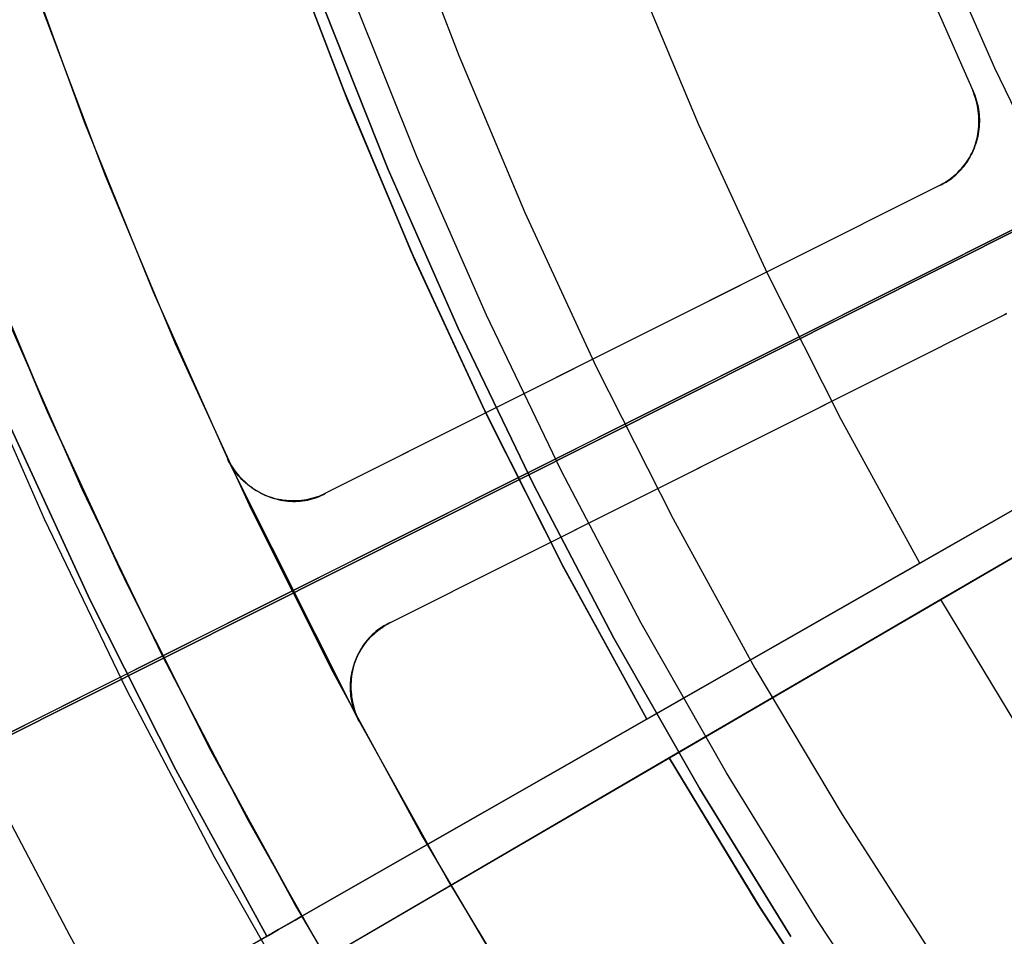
# Model space of a CAD drawing. Header units: millimetres. Extents: x 10871 to 12032, y -2698 to -1680.
# Tile 27 of 183: x 11382 to 11396, y -2085 to -2072. Entities that reach past the tile are written whole.
import ezdxf

# ---------------------------------------------------------------- set-up
doc = ezdxf.new("R2010")
doc.units = ezdxf.units.MM
for name, color, linetype in [('1', 7, 'Continuous'), ('color', 7, 'Continuous'), ('luz', 7, 'Continuous')]:
    doc.layers.add(name, color=color, linetype=linetype)

msp = doc.modelspace()

# ---------------------------------------------------------------- linework, layer by layer
at = {"layer": '1', "color": 7, "true_color": 0xffffff}
for p, q in [((11387.596, -2070.398, 44.653), (11388.434, -2072.6, 44.653)), ((11387.596, -2070.398, 44.653), (11388.434, -2072.6, 44.653)), ((11387.596, -2070.398, 44.653), (11388.434, -2072.6, 44.653)), ((11386.842, -2073.086, 42.804), (11385.985, -2070.827, 42.804)), ((11385.985, -2070.827, 42.804), (11386.842, -2073.086, 42.804)), ((11386.842, -2073.086, 51.854), (11385.985, -2070.827, 51.854)), ((11386.051, -2071.008, 60.904), (11386.899, -2073.228, 60.904)), ((11386.899, -2073.228, 60.904), (11386.051, -2071.008, 60.904)), ((11391.758, -2073.56, 76.403), (11390.882, -2071.472, 76.403)), ((11391.758, -2073.56, 76.403), (11390.882, -2071.472, 76.403)), ((11387.859, -2074.011, 138.188), (11386.975, -2071.797, 138.188)), ((11386.571, -2071.95, 46.153), (11387.46, -2074.178, 46.153)), ((11387.46, -2074.178, 53.153), (11386.571, -2071.95, 53.153)), ((11386.571, -2071.95, 46.153), (11387.46, -2074.178, 46.153)), ((11386.571, -2071.95, 49.653), (11387.46, -2074.178, 49.653)), ((11386.571, -2071.95, 53.153), (11387.46, -2074.178, 53.153)), ((11386.262, -2084.51, 34.804), (11407.974, -2072.106, 34.804)), ((11407.974, -2072.106, 34.804), (11386.262, -2084.51, 34.804)), ((11407.974, -2072.106, 42.804), (11391.038, -2081.781, 42.804)), ((11407.974, -2072.106, 42.804), (11391.038, -2081.781, 42.804)), ((11407.974, -2072.106, 76.403), (11394.815, -2079.623, 76.403)), ((11407.974, -2072.106, 76.403), (11394.815, -2079.623, 76.403)), ((11386.597, -2085.09, 34.804), (11408.197, -2072.492, 34.804)), ((11386.597, -2085.09, 34.804), (11408.197, -2072.492, 34.804)), ((11408.197, -2072.492, 42.804), (11391.348, -2082.319, 42.804)), ((11391.348, -2082.319, 42.804), (11408.197, -2072.492, 42.804)), ((11408.197, -2072.492, 76.403), (11395.106, -2080.127, 76.403)), ((11395.106, -2080.127, 76.403), (11408.197, -2072.492, 76.403)), ((11388.434, -2072.6, 44.653), (11389.349, -2074.771, 44.653)), ((11388.434, -2072.6, 44.653), (11389.349, -2074.771, 44.653)), ((11388.434, -2072.6, 44.653), (11389.349, -2074.771, 44.653)), ((11387.777, -2075.313, 42.804), (11386.842, -2073.086, 42.804)), ((11386.842, -2073.086, 42.804), (11387.777, -2075.313, 42.804)), ((11387.777, -2075.313, 51.854), (11386.842, -2073.086, 51.854)), ((11386.899, -2073.228, 60.904), (11387.824, -2075.418, 60.904)), ((11387.824, -2075.418, 60.904), (11386.899, -2073.228, 60.904)), ((11392.707, -2075.616, 76.403), (11391.758, -2073.56, 76.403)), ((11392.707, -2075.616, 76.403), (11391.758, -2073.56, 76.403)), ((11388.818, -2076.194, 138.188), (11387.859, -2074.011, 138.188)), ((11387.46, -2074.178, 46.153), (11388.426, -2076.374, 46.153)), ((11388.426, -2076.374, 53.153), (11387.46, -2074.178, 53.153)), ((11387.46, -2074.178, 46.153), (11388.426, -2076.374, 46.153)), ((11387.46, -2074.178, 49.653), (11388.426, -2076.374, 49.653)), ((11387.46, -2074.178, 53.153), (11388.426, -2076.374, 53.153)), ((11389.349, -2074.771, 44.653), (11390.337, -2076.91, 44.653)), ((11389.349, -2074.771, 44.653), (11390.337, -2076.91, 44.653)), ((11389.349, -2074.771, 44.653), (11390.337, -2076.91, 44.653)), ((11382.744, -2077.529, 46.606), (11381.735, -2075.126, 46.606)), ((11382.744, -2077.529, 46.606), (11381.735, -2075.126, 46.606)), ((11381.735, -2075.126, 34.804), (11382.744, -2077.529, 34.804)), ((11382.744, -2077.529, 40.705), (11381.735, -2075.126, 40.705)), ((11382.744, -2077.529, 34.804), (11381.735, -2075.126, 34.804)), ((11388.789, -2077.506, 42.804), (11387.777, -2075.313, 42.804)), ((11387.777, -2075.313, 42.804), (11388.789, -2077.506, 42.804)), ((11388.789, -2077.506, 51.854), (11387.777, -2075.313, 51.854)), ((11387.824, -2075.418, 60.904), (11388.822, -2077.576, 60.904)), ((11388.822, -2077.576, 60.904), (11387.824, -2075.418, 60.904)), ((11393.726, -2077.638, 76.403), (11392.707, -2075.616, 76.403)), ((11393.726, -2077.638, 76.403), (11392.707, -2075.616, 76.403)), ((11389.853, -2078.342, 138.188), (11388.818, -2076.194, 138.188)), ((11388.426, -2076.374, 46.153), (11389.467, -2078.536, 46.153)), ((11389.467, -2078.536, 53.153), (11388.426, -2076.374, 53.153)), ((11388.426, -2076.374, 46.153), (11389.467, -2078.536, 46.153)), ((11388.426, -2076.374, 49.653), (11389.467, -2078.536, 49.653)), ((11388.426, -2076.374, 53.153), (11389.467, -2078.536, 53.153)), ((11381.645, -2076.616, 71.704), (11382.699, -2079.012, 71.704)), ((11381.645, -2076.616, 71.704), (11382.699, -2079.012, 71.704)), ((11390.337, -2076.91, 44.653), (11391.4, -2079.013, 44.653)), ((11390.337, -2076.91, 44.653), (11391.4, -2079.013, 44.653)), ((11390.337, -2076.91, 44.653), (11391.4, -2079.013, 44.653)), ((11391.038, -2081.781, 60.904), (11399.721, -2076.821, 70.904)), ((11391.038, -2081.781, 60.904), (11399.721, -2076.821, 70.904)), ((11391.348, -2082.319, 60.904), (11399.986, -2077.281, 70.904)), ((11399.986, -2077.281, 70.904), (11391.348, -2082.319, 60.904)), ((11383.835, -2079.897, 46.606), (11382.744, -2077.529, 46.606)), ((11383.835, -2079.897, 46.606), (11382.744, -2077.529, 46.606)), ((11382.744, -2077.529, 34.804), (11383.835, -2079.897, 34.804)), ((11383.835, -2079.897, 40.705), (11382.744, -2077.529, 40.705)), ((11383.835, -2079.897, 34.804), (11382.744, -2077.529, 34.804)), ((11389.876, -2079.663, 42.804), (11388.789, -2077.506, 42.804)), ((11388.789, -2077.506, 42.804), (11389.876, -2079.663, 42.804)), ((11389.876, -2079.663, 51.854), (11388.789, -2077.506, 51.854)), ((11388.822, -2077.576, 60.904), (11389.894, -2079.697, 60.904)), ((11389.894, -2079.697, 60.904), (11388.822, -2077.576, 60.904)), ((11394.815, -2079.623, 76.403), (11393.726, -2077.638, 76.403)), ((11394.815, -2079.623, 76.403), (11393.726, -2077.638, 76.403)), ((11383.335, -2080.138, 65.998), (11382.235, -2077.753, 65.998)), ((11382.235, -2077.753, 65.998), (11383.335, -2080.138, 65.998)), ((11390.961, -2080.453, 138.188), (11389.853, -2078.342, 138.188)), ((11389.467, -2078.536, 46.153), (11390.582, -2080.66, 46.153)), ((11390.582, -2080.66, 53.153), (11389.467, -2078.536, 53.153)), ((11389.467, -2078.536, 46.153), (11390.582, -2080.66, 46.153)), ((11389.467, -2078.536, 49.653), (11390.582, -2080.66, 49.653)), ((11389.467, -2078.536, 53.153), (11390.582, -2080.66, 53.153)), ((11382.699, -2079.012, 71.704), (11383.834, -2081.369, 71.704)), ((11382.699, -2079.012, 71.704), (11383.834, -2081.369, 71.704)), ((11391.4, -2079.013, 44.653), (11392.534, -2081.078, 44.653)), ((11391.4, -2079.013, 44.653), (11392.534, -2081.078, 44.653)), ((11391.4, -2079.013, 44.653), (11392.534, -2081.078, 44.653)), ((11394.815, -2079.623, 76.403), (11385.78, -2084.785, 65.998)), ((11385.78, -2084.785, 65.998), (11394.815, -2079.623, 76.403)), ((11391.038, -2081.781, 42.804), (11389.876, -2079.663, 42.804)), ((11389.876, -2079.663, 42.804), (11391.038, -2081.781, 42.804)), ((11391.038, -2081.781, 51.854), (11389.876, -2079.663, 51.854)), ((11389.894, -2079.697, 60.904), (11391.038, -2081.781, 60.904)), ((11391.038, -2081.781, 60.904), (11389.894, -2079.697, 60.904)), ((11385.009, -2082.224, 46.606), (11383.835, -2079.897, 46.606)), ((11385.009, -2082.224, 46.606), (11383.835, -2079.897, 46.606)), ((11383.835, -2079.897, 34.804), (11385.009, -2082.224, 34.804)), ((11385.009, -2082.224, 40.705), (11383.835, -2079.897, 40.705)), ((11385.009, -2082.224, 34.804), (11383.835, -2079.897, 34.804)), ((11384.517, -2082.483, 65.998), (11383.335, -2080.138, 65.998)), ((11383.335, -2080.138, 65.998), (11384.517, -2082.483, 65.998)), ((11395.106, -2080.127, 76.403), (11386.117, -2085.369, 65.998)), ((11395.106, -2080.127, 76.403), (11386.117, -2085.369, 65.998)), ((11396.28, -2082.063, 76.403), (11395.106, -2080.127, 76.403)), ((11396.28, -2082.063, 76.403), (11395.106, -2080.127, 76.403)), ((11392.141, -2082.525, 138.188), (11390.961, -2080.453, 138.188)), ((11390.582, -2080.66, 46.153), (11391.77, -2082.745, 46.153)), ((11391.77, -2082.745, 53.153), (11390.582, -2080.66, 53.153)), ((11390.582, -2080.66, 46.153), (11391.77, -2082.745, 46.153)), ((11390.582, -2080.66, 49.653), (11391.77, -2082.745, 49.653)), ((11390.582, -2080.66, 53.153), (11391.77, -2082.745, 53.153)), ((11392.534, -2081.078, 44.653), (11393.74, -2083.102, 44.653)), ((11392.534, -2081.078, 44.653), (11393.74, -2083.102, 44.653)), ((11392.534, -2081.078, 44.653), (11393.74, -2083.102, 44.653)), ((11391.918, -2081.279, 73.067), (11391.918, -2081.279, 61.917)), ((11391.918, -2081.279, 42.804), (11391.918, -2081.279, 34.804)), ((11383.834, -2081.369, 71.704), (11385.05, -2083.687, 71.704)), ((11383.834, -2081.369, 71.704), (11385.05, -2083.687, 71.704)), ((11391.038, -2081.781, 55.603), (11382.255, -2086.799, 55.603)), ((11391.038, -2081.781, 42.804), (11391.038, -2081.781, 60.904)), ((11391.038, -2081.781, 42.804), (11391.038, -2081.781, 60.904)), ((11392.223, -2081.808, 73.067), (11392.223, -2081.808, 61.917)), ((11392.223, -2081.808, 42.804), (11392.223, -2081.808, 34.804)), ((11386.262, -2084.51, 46.606), (11385.009, -2082.224, 46.606)), ((11386.262, -2084.51, 46.606), (11385.009, -2082.224, 46.606)), ((11385.009, -2082.224, 34.804), (11386.262, -2084.51, 34.804)), ((11386.262, -2084.51, 40.705), (11385.009, -2082.224, 40.705)), ((11386.262, -2084.51, 34.804), (11385.009, -2082.224, 34.804)), ((11391.348, -2082.319, 55.603), (11382.61, -2087.415, 55.603)), ((11391.348, -2082.319, 42.804), (11391.348, -2082.319, 60.904)), ((11391.348, -2082.319, 60.904), (11392.58, -2084.351, 60.904)), ((11392.601, -2084.384, 42.804), (11391.348, -2082.319, 42.804)), ((11391.348, -2082.319, 42.804), (11392.601, -2084.384, 42.804)), ((11391.348, -2082.319, 60.904), (11391.348, -2082.319, 42.804)), ((11392.58, -2084.351, 60.904), (11391.348, -2082.319, 60.904)), ((11392.601, -2084.384, 51.854), (11391.348, -2082.319, 51.854)), ((11381.797, -2082.394, 69.704), (11383.05, -2084.781, 69.704)), ((11381.797, -2082.394, 69.704), (11383.05, -2084.781, 69.704)), ((11385.78, -2084.785, 65.998), (11384.517, -2082.483, 65.998)), ((11384.517, -2082.483, 65.998), (11385.78, -2084.785, 65.998)), ((11393.392, -2084.555, 138.188), (11392.141, -2082.525, 138.188)), ((11391.77, -2082.745, 46.153), (11393.029, -2084.787, 46.153)), ((11393.029, -2084.787, 53.153), (11391.77, -2082.745, 53.153)), ((11391.77, -2082.745, 46.153), (11393.029, -2084.787, 46.153)), ((11391.77, -2082.745, 49.653), (11393.029, -2084.787, 49.653)), ((11391.77, -2082.745, 53.153), (11393.029, -2084.787, 53.153)), ((11393.74, -2083.102, 44.653), (11395.015, -2085.084, 44.653)), ((11393.74, -2083.102, 44.653), (11395.015, -2085.084, 44.653)), ((11393.74, -2083.102, 44.653), (11395.015, -2085.084, 44.653)), ((11385.05, -2083.687, 71.704), (11386.346, -2085.96, 71.704)), ((11385.05, -2083.687, 71.704), (11386.346, -2085.96, 71.704)), ((11392.58, -2084.351, 60.904), (11393.881, -2086.34, 60.904)), ((11393.881, -2086.34, 60.904), (11392.58, -2084.351, 60.904)), ((11393.925, -2086.404, 42.804), (11392.601, -2084.384, 42.804)), ((11392.601, -2084.384, 42.804), (11393.925, -2086.404, 42.804)), ((11393.925, -2086.404, 51.854), (11392.601, -2084.384, 51.854)), ((11386.065, -2084.622, 47.728), (11386.172, -2084.561, 47.169)), ((11386.172, -2084.561, 47.169), (11386.065, -2084.622, 47.728)), ((11386.172, -2084.561, 47.169), (11386.262, -2084.51, 46.606)), ((11386.262, -2084.51, 46.606), (11386.172, -2084.561, 47.169)), ((11386.262, -2084.51, 46.606), (11386.262, -2084.51, 34.804)), ((11386.262, -2084.51, 34.804), (11386.262, -2084.51, 46.606)), ((11394.713, -2086.54, 138.188), (11393.392, -2084.555, 138.188)), ((11385.801, -2084.773, 48.833), (11385.941, -2084.693, 48.283)), ((11385.941, -2084.693, 48.283), (11385.801, -2084.773, 48.833)), ((11385.941, -2084.693, 48.283), (11386.065, -2084.622, 47.728)), ((11386.065, -2084.622, 47.728), (11385.941, -2084.693, 48.283)), ((11375.861, -2090.452, 65.998), (11385.78, -2084.785, 65.998)), ((11385.78, -2084.785, 65.998), (11375.861, -2090.452, 65.998)), ((11383.05, -2084.781, 69.704), (11384.384, -2087.123, 69.704)), ((11383.05, -2084.781, 69.704), (11384.384, -2087.123, 69.704)), ((11385.645, -2084.863, 49.376), (11385.801, -2084.773, 48.833)), ((11385.801, -2084.773, 48.833), (11385.645, -2084.863, 49.376))]:
    msp.add_line(p, q, dxfattribs=at)
at = {"layer": 'color', "color": 254, "true_color": 0xcad1ee}
for p, q in [((11386.121, -2080.012, 21.604), (11420.101, -2062.982, 21.604)), ((11395.855, -2072.775, 17.504), (11395.009, -2070.843, 17.504)), ((11382.382, -2071.134, 14.602), (11383.252, -2073.518, 14.602)), ((11394.696, -2071.153, 21.604), (11395.548, -2073.086, 21.604)), ((11394.696, -2071.153, 19.504), (11395.548, -2073.086, 19.504)), ((11394.696, -2071.153, 20.554), (11395.548, -2073.086, 20.554)), ((11383.544, -2074.265, 34.804), (11382.654, -2071.907, 34.804)), ((11383.544, -2074.265, 24.703), (11382.654, -2071.907, 24.703)), ((11396.767, -2074.677, 17.504), (11395.855, -2072.775, 17.504)), ((11395.548, -2073.086, 21.604), (11395.562, -2073.117, 21.604)), ((11395.548, -2073.086, 19.504), (11395.548, -2073.086, 21.604)), ((11395.562, -2073.12, 19.503), (11395.548, -2073.086, 19.504)), ((11395.562, -2073.117, 20.346), (11395.548, -2073.086, 20.346)), ((11395.562, -2073.117, 21.604), (11395.575, -2073.149, 21.604)), ((11395.575, -2073.149, 20.346), (11395.562, -2073.117, 20.346)), ((11395.574, -2073.154, 19.501), (11395.562, -2073.12, 19.503)), ((11395.585, -2073.189, 19.499), (11395.574, -2073.154, 19.501)), ((11395.575, -2073.149, 21.604), (11395.587, -2073.181, 21.604)), ((11395.587, -2073.181, 20.346), (11395.575, -2073.149, 20.346)), ((11395.595, -2073.224, 19.497), (11395.585, -2073.189, 19.499)), ((11395.587, -2073.181, 21.604), (11395.597, -2073.214, 21.604)), ((11395.597, -2073.214, 20.346), (11395.587, -2073.181, 20.346)), ((11395.604, -2073.259, 19.494), (11395.595, -2073.224, 19.497)), ((11395.597, -2073.214, 21.604), (11395.606, -2073.247, 21.604)), ((11395.606, -2073.247, 20.346), (11395.597, -2073.214, 20.346)), ((11395.606, -2073.247, 21.604), (11395.615, -2073.28, 21.604)), ((11395.615, -2073.28, 20.346), (11395.606, -2073.247, 20.346)), ((11395.612, -2073.295, 19.49), (11395.604, -2073.259, 19.494)), ((11395.619, -2073.33, 19.487), (11395.612, -2073.295, 19.49)), ((11395.615, -2073.28, 21.604), (11395.622, -2073.313, 21.604)), ((11395.622, -2073.313, 20.346), (11395.615, -2073.28, 20.346)), ((11395.624, -2073.366, 19.482), (11395.619, -2073.33, 19.487)), ((11395.622, -2073.313, 21.604), (11395.628, -2073.347, 21.604)), ((11395.628, -2073.347, 20.346), (11395.622, -2073.313, 20.346)), ((11395.628, -2073.402, 19.477), (11395.624, -2073.366, 19.482)), ((11395.628, -2073.347, 21.604), (11395.633, -2073.381, 21.604)), ((11395.633, -2073.381, 20.346), (11395.628, -2073.347, 20.346)), ((11395.633, -2073.381, 21.604), (11395.636, -2073.415, 21.604)), ((11395.636, -2073.415, 20.346), (11395.633, -2073.381, 20.346)), ((11383.252, -2073.518, 14.602), (11384.204, -2075.869, 14.602)), ((11395.632, -2073.438, 19.472), (11395.628, -2073.402, 19.477)), ((11395.633, -2073.474, 19.466), (11395.632, -2073.438, 19.472)), ((11395.634, -2073.51, 19.46), (11395.633, -2073.474, 19.466)), ((11395.634, -2073.546, 19.453), (11395.634, -2073.51, 19.46)), ((11395.636, -2073.415, 21.604), (11395.639, -2073.449, 21.604)), ((11395.639, -2073.449, 20.346), (11395.636, -2073.415, 20.346)), ((11395.639, -2073.449, 21.604), (11395.64, -2073.483, 21.604)), ((11395.64, -2073.483, 20.346), (11395.639, -2073.449, 20.346)), ((11395.64, -2073.517, 21.604), (11395.639, -2073.551, 21.604)), ((11395.639, -2073.551, 20.346), (11395.64, -2073.517, 20.346)), ((11395.64, -2073.483, 21.604), (11395.64, -2073.517, 21.604)), ((11395.64, -2073.517, 20.346), (11395.64, -2073.483, 20.346)), ((11395.62, -2073.688, 19.422), (11395.625, -2073.653, 19.431)), ((11395.629, -2073.654, 21.604), (11395.624, -2073.687, 21.604)), ((11395.624, -2073.687, 20.346), (11395.629, -2073.654, 20.346)), ((11395.625, -2073.653, 19.431), (11395.629, -2073.617, 19.439)), ((11395.629, -2073.617, 19.439), (11395.632, -2073.582, 19.446)), ((11395.634, -2073.62, 21.604), (11395.629, -2073.654, 21.604)), ((11395.629, -2073.654, 20.346), (11395.634, -2073.62, 20.346)), ((11395.632, -2073.582, 19.446), (11395.634, -2073.546, 19.453)), ((11395.637, -2073.586, 21.604), (11395.634, -2073.62, 21.604)), ((11395.634, -2073.62, 20.346), (11395.637, -2073.586, 20.346)), ((11395.639, -2073.551, 21.604), (11395.637, -2073.586, 21.604)), ((11395.637, -2073.586, 20.346), (11395.639, -2073.551, 20.346)), ((11395.587, -2073.825, 19.385), (11395.597, -2073.791, 19.395)), ((11395.6, -2073.787, 21.604), (11395.59, -2073.82, 21.604)), ((11395.59, -2073.82, 20.346), (11395.6, -2073.787, 20.346)), ((11395.597, -2073.791, 19.395), (11395.606, -2073.757, 19.404)), ((11395.609, -2073.754, 21.604), (11395.6, -2073.787, 21.604)), ((11395.6, -2073.787, 20.346), (11395.609, -2073.754, 20.346)), ((11395.606, -2073.757, 19.404), (11395.613, -2073.723, 19.414)), ((11395.617, -2073.721, 21.604), (11395.609, -2073.754, 21.604)), ((11395.609, -2073.754, 20.346), (11395.617, -2073.721, 20.346)), ((11395.613, -2073.723, 19.414), (11395.62, -2073.688, 19.422)), ((11395.624, -2073.687, 21.604), (11395.617, -2073.721, 21.604)), ((11395.617, -2073.721, 20.346), (11395.624, -2073.687, 20.346)), ((11395.537, -2073.955, 19.342), (11395.551, -2073.923, 19.353)), ((11395.553, -2073.915, 21.604), (11395.538, -2073.946, 21.604)), ((11395.538, -2073.946, 20.346), (11395.553, -2073.915, 20.346)), ((11395.551, -2073.923, 19.353), (11395.564, -2073.891, 19.364)), ((11395.566, -2073.884, 21.604), (11395.553, -2073.915, 21.604)), ((11395.553, -2073.915, 20.346), (11395.566, -2073.884, 20.346)), ((11395.564, -2073.891, 19.364), (11395.576, -2073.858, 19.375)), ((11395.579, -2073.852, 21.604), (11395.566, -2073.884, 21.604)), ((11395.566, -2073.884, 20.346), (11395.579, -2073.852, 20.346)), ((11395.576, -2073.858, 19.375), (11395.587, -2073.825, 19.385)), ((11395.59, -2073.82, 21.604), (11395.579, -2073.852, 21.604)), ((11395.579, -2073.852, 20.346), (11395.59, -2073.82, 20.346)), ((11395.47, -2074.064, 21.604), (11395.45, -2074.092, 21.604)), ((11395.45, -2074.092, 20.346), (11395.47, -2074.064, 20.346)), ((11395.469, -2074.075, 19.294), (11395.487, -2074.046, 19.306)), ((11395.488, -2074.036, 21.604), (11395.47, -2074.064, 21.604)), ((11395.47, -2074.064, 20.346), (11395.488, -2074.036, 20.346)), ((11395.487, -2074.046, 19.306), (11395.505, -2074.016, 19.318)), ((11395.506, -2074.006, 21.604), (11395.488, -2074.036, 21.604)), ((11395.488, -2074.036, 20.346), (11395.506, -2074.006, 20.346)), ((11395.505, -2074.016, 19.318), (11395.521, -2073.986, 19.33)), ((11395.523, -2073.977, 21.604), (11395.506, -2074.006, 21.604)), ((11395.506, -2074.006, 20.346), (11395.523, -2073.977, 20.346)), ((11395.521, -2073.986, 19.33), (11395.537, -2073.955, 19.342)), ((11395.538, -2073.946, 21.604), (11395.523, -2073.977, 21.604)), ((11395.523, -2073.977, 20.346), (11395.538, -2073.946, 20.346)), ((11395.362, -2074.197, 21.604), (11395.338, -2074.222, 21.604)), ((11395.338, -2074.222, 20.346), (11395.362, -2074.197, 20.346)), ((11395.386, -2074.172, 21.604), (11395.362, -2074.197, 21.604)), ((11395.362, -2074.197, 20.346), (11395.386, -2074.172, 20.346)), ((11395.362, -2074.207, 19.228), (11395.385, -2074.182, 19.242)), ((11395.385, -2074.182, 19.242), (11395.408, -2074.157, 19.255)), ((11395.408, -2074.146, 21.604), (11395.386, -2074.172, 21.604)), ((11395.386, -2074.172, 20.346), (11395.408, -2074.146, 20.346)), ((11395.429, -2074.12, 21.604), (11395.408, -2074.146, 21.604)), ((11395.408, -2074.146, 20.346), (11395.429, -2074.12, 20.346)), ((11395.408, -2074.157, 19.255), (11395.429, -2074.13, 19.268)), ((11395.45, -2074.092, 21.604), (11395.429, -2074.12, 21.604)), ((11395.429, -2074.12, 20.346), (11395.45, -2074.092, 20.346)), ((11395.429, -2074.13, 19.268), (11395.449, -2074.103, 19.281)), ((11395.449, -2074.103, 19.281), (11395.469, -2074.075, 19.294)), ((11384.515, -2076.59, 34.804), (11383.544, -2074.265, 34.804)), ((11384.515, -2076.59, 24.703), (11383.544, -2074.265, 24.703)), ((11395.206, -2074.33, 21.604), (11395.178, -2074.349, 21.604)), ((11395.178, -2074.349, 20.346), (11395.206, -2074.33, 20.346)), ((11395.178, -2074.353, 19.131), (11395.206, -2074.335, 19.145)), ((11395.234, -2074.31, 21.604), (11395.206, -2074.33, 21.604)), ((11395.206, -2074.33, 20.346), (11395.234, -2074.31, 20.346)), ((11395.206, -2074.335, 19.145), (11395.234, -2074.316, 19.159)), ((11395.261, -2074.289, 21.604), (11395.234, -2074.31, 21.604)), ((11395.234, -2074.31, 20.346), (11395.261, -2074.289, 20.346)), ((11395.234, -2074.316, 19.159), (11395.261, -2074.297, 19.173)), ((11395.288, -2074.268, 21.604), (11395.261, -2074.289, 21.604)), ((11395.261, -2074.289, 20.346), (11395.288, -2074.268, 20.346)), ((11395.261, -2074.297, 19.173), (11395.288, -2074.276, 19.187)), ((11395.313, -2074.245, 21.604), (11395.288, -2074.268, 21.604)), ((11395.288, -2074.268, 20.346), (11395.313, -2074.245, 20.346)), ((11395.288, -2074.276, 19.187), (11395.313, -2074.254, 19.201)), ((11395.338, -2074.222, 21.604), (11395.313, -2074.245, 21.604)), ((11395.313, -2074.245, 20.346), (11395.338, -2074.222, 20.346)), ((11395.313, -2074.254, 19.201), (11395.338, -2074.231, 19.215)), ((11395.338, -2074.231, 19.215), (11395.362, -2074.207, 19.228)), ((11395.089, -2074.399, 21.604), (11386.592, -2078.658, 21.604)), ((11395.089, -2074.399, 19.088), (11386.592, -2078.658, 15.037)), ((11395.119, -2074.383, 21.604), (11395.089, -2074.399, 21.604)), ((11395.089, -2074.399, 20.346), (11395.119, -2074.383, 20.346)), ((11395.089, -2074.399, 19.088), (11395.119, -2074.385, 19.102)), ((11395.089, -2074.399, 21.604), (11395.089, -2074.399, 19.088)), ((11395.149, -2074.367, 21.604), (11395.119, -2074.383, 21.604)), ((11395.119, -2074.383, 20.346), (11395.149, -2074.367, 20.346)), ((11395.119, -2074.385, 19.102), (11395.149, -2074.369, 19.116)), ((11395.178, -2074.349, 21.604), (11395.149, -2074.367, 21.604)), ((11395.149, -2074.367, 20.346), (11395.178, -2074.349, 20.346)), ((11395.149, -2074.369, 19.116), (11395.178, -2074.353, 19.131)), ((11396.767, -2074.677, 17.504), (11318.176, -2114.064, -19.966)), ((11382.683, -2077.393, 34.804), (11381.686, -2075.003, 34.804)), ((11382.683, -2077.393, 24.276), (11381.686, -2075.003, 24.276)), ((11393.479, -2075.206, 18.32), (11386.592, -2078.658, 18.32)), ((11384.204, -2075.869, 14.602), (11385.238, -2078.187, 14.602)), ((11387.488, -2080.446, 21.604), (11395.985, -2076.187, 21.604)), ((11387.488, -2080.446, 15.037), (11395.985, -2076.187, 19.088)), ((11396.014, -2076.172, 19.102), (11395.985, -2076.187, 19.088)), ((11395.985, -2076.187, 21.604), (11396.015, -2076.173, 21.604)), ((11395.985, -2076.187, 19.088), (11395.985, -2076.187, 21.604)), ((11383.225, -2078.599, 13.749), (11382.196, -2076.254, 13.749)), ((11385.566, -2078.881, 34.804), (11384.515, -2076.59, 34.804)), ((11385.566, -2078.881, 24.703), (11384.515, -2076.59, 24.703)), ((11390.84, -2076.529, 17.062), (11390.84, -2076.529, 21.604)), ((11387.488, -2080.446, 18.32), (11394.375, -2076.994, 18.32)), ((11383.763, -2079.746, 34.804), (11382.683, -2077.393, 34.804)), ((11383.763, -2079.746, 24.276), (11382.683, -2077.393, 24.276)), ((11385.238, -2078.187, 14.602), (11385.238, -2078.187, 21.604)), ((11385.238, -2078.187, 21.604), (11385.25, -2078.212, 21.604)), ((11385.238, -2078.187, 14.602), (11385.25, -2078.212, 14.602)), ((11385.25, -2078.212, 21.604), (11385.238, -2078.187, 21.604)), ((11385.25, -2078.212, 18.103), (11385.238, -2078.187, 18.103)), ((11385.25, -2078.212, 21.604), (11387.042, -2081.788, 21.604)), ((11385.25, -2078.212, 14.602), (11385.25, -2078.212, 21.604)), ((11385.266, -2078.243, 21.604), (11385.25, -2078.212, 21.604)), ((11385.25, -2078.212, 14.602), (11385.268, -2078.243, 14.603)), ((11385.25, -2078.212, 21.604), (11385.25, -2078.212, 14.602)), ((11385.266, -2078.243, 18.103), (11385.25, -2078.212, 18.103)), ((11385.283, -2078.273, 21.604), (11385.266, -2078.243, 21.604)), ((11385.283, -2078.273, 18.103), (11385.266, -2078.243, 18.103)), ((11385.268, -2078.243, 14.603), (11385.287, -2078.274, 14.605)), ((11385.301, -2078.303, 21.604), (11385.283, -2078.273, 21.604)), ((11385.301, -2078.303, 18.103), (11385.283, -2078.273, 18.103)), ((11385.287, -2078.274, 14.605), (11385.307, -2078.305, 14.607)), ((11385.321, -2078.332, 21.604), (11385.301, -2078.303, 21.604)), ((11385.321, -2078.332, 18.103), (11385.301, -2078.303, 18.103)), ((11385.307, -2078.305, 14.607), (11385.328, -2078.334, 14.61)), ((11385.341, -2078.36, 21.604), (11385.321, -2078.332, 21.604)), ((11385.341, -2078.36, 18.103), (11385.321, -2078.332, 18.103)), ((11385.328, -2078.334, 14.61), (11385.35, -2078.363, 14.613)), ((11385.362, -2078.388, 21.604), (11385.341, -2078.36, 21.604)), ((11385.362, -2078.388, 18.103), (11385.341, -2078.36, 18.103)), ((11385.35, -2078.363, 14.613), (11385.373, -2078.391, 14.617)), ((11385.385, -2078.415, 21.604), (11385.362, -2078.388, 21.604)), ((11385.385, -2078.415, 18.103), (11385.362, -2078.388, 18.103)), ((11385.373, -2078.391, 14.617), (11385.397, -2078.419, 14.621)), ((11385.408, -2078.441, 21.604), (11385.385, -2078.415, 21.604)), ((11385.408, -2078.441, 18.103), (11385.385, -2078.415, 18.103)), ((11385.397, -2078.419, 14.621), (11385.421, -2078.445, 14.626)), ((11391.736, -2078.317, 17.062), (11391.736, -2078.317, 21.604)), ((11385.432, -2078.466, 21.604), (11385.408, -2078.441, 21.604)), ((11385.432, -2078.466, 18.103), (11385.408, -2078.441, 18.103)), ((11385.421, -2078.445, 14.626), (11385.447, -2078.471, 14.631)), ((11385.457, -2078.49, 21.604), (11385.432, -2078.466, 21.604)), ((11385.457, -2078.49, 18.103), (11385.432, -2078.466, 18.103)), ((11385.447, -2078.471, 14.631), (11385.473, -2078.496, 14.636)), ((11385.483, -2078.514, 21.604), (11385.457, -2078.49, 21.604)), ((11385.483, -2078.514, 18.103), (11385.457, -2078.49, 18.103)), ((11385.473, -2078.496, 14.636), (11385.5, -2078.52, 14.642)), ((11385.509, -2078.537, 21.604), (11385.483, -2078.514, 21.604)), ((11385.509, -2078.537, 18.103), (11385.483, -2078.514, 18.103)), ((11385.5, -2078.52, 14.642), (11385.527, -2078.543, 14.649)), ((11385.537, -2078.558, 21.604), (11385.509, -2078.537, 21.604)), ((11385.537, -2078.558, 18.103), (11385.509, -2078.537, 18.103)), ((11385.527, -2078.543, 14.649), (11385.556, -2078.564, 14.656)), ((11385.565, -2078.579, 21.604), (11385.537, -2078.558, 21.604)), ((11385.565, -2078.579, 18.103), (11385.537, -2078.558, 18.103)), ((11385.556, -2078.564, 14.656), (11385.585, -2078.585, 14.663)), ((11384.333, -2080.908, 13.749), (11383.225, -2078.599, 13.749)), ((11385.593, -2078.599, 21.604), (11385.565, -2078.579, 21.604)), ((11385.593, -2078.599, 18.103), (11385.565, -2078.579, 18.103)), ((11385.585, -2078.585, 14.663), (11385.614, -2078.605, 14.671)), ((11385.623, -2078.617, 21.604), (11385.593, -2078.599, 21.604)), ((11385.623, -2078.617, 18.103), (11385.593, -2078.599, 18.103)), ((11385.614, -2078.605, 14.671), (11385.644, -2078.624, 14.679)), ((11385.653, -2078.635, 21.604), (11385.623, -2078.617, 21.604)), ((11385.653, -2078.635, 18.103), (11385.623, -2078.617, 18.103)), ((11385.644, -2078.624, 14.679), (11385.675, -2078.642, 14.687)), ((11385.684, -2078.652, 21.604), (11385.653, -2078.635, 21.604)), ((11385.684, -2078.652, 18.103), (11385.653, -2078.635, 18.103)), ((11385.675, -2078.642, 14.687), (11385.706, -2078.659, 14.696)), ((11385.715, -2078.667, 21.604), (11385.684, -2078.652, 21.604)), ((11385.715, -2078.667, 18.103), (11385.684, -2078.652, 18.103)), ((11385.706, -2078.659, 14.696), (11385.738, -2078.674, 14.706)), ((11385.747, -2078.682, 21.604), (11385.715, -2078.667, 21.604)), ((11385.747, -2078.682, 18.103), (11385.715, -2078.667, 18.103)), ((11385.738, -2078.674, 14.706), (11385.77, -2078.689, 14.715)), ((11385.779, -2078.695, 21.604), (11385.747, -2078.682, 21.604)), ((11385.779, -2078.695, 18.103), (11385.747, -2078.682, 18.103)), ((11385.77, -2078.689, 14.715), (11385.802, -2078.702, 14.725)), ((11385.812, -2078.707, 21.604), (11385.779, -2078.695, 21.604)), ((11385.812, -2078.707, 18.103), (11385.779, -2078.695, 18.103)), ((11385.802, -2078.702, 14.725), (11385.835, -2078.714, 14.736)), ((11386.496, -2078.7, 21.604), (11386.463, -2078.711, 21.604)), ((11386.496, -2078.7, 18.103), (11386.463, -2078.711, 18.103)), ((11386.47, -2078.714, 14.98), (11386.501, -2078.701, 14.994)), ((11386.528, -2078.687, 21.604), (11386.496, -2078.7, 21.604)), ((11386.528, -2078.687, 18.103), (11386.496, -2078.7, 18.103)), ((11386.501, -2078.701, 14.994), (11386.532, -2078.688, 15.008)), ((11386.56, -2078.673, 21.604), (11386.528, -2078.687, 21.604)), ((11386.56, -2078.673, 18.103), (11386.528, -2078.687, 18.103)), ((11386.532, -2078.688, 15.008), (11386.562, -2078.673, 15.023)), ((11386.592, -2078.658, 21.604), (11386.56, -2078.673, 21.604)), ((11386.592, -2078.658, 18.103), (11386.56, -2078.673, 18.103)), ((11386.562, -2078.673, 15.023), (11386.592, -2078.658, 15.037)), ((11386.592, -2078.658, 15.037), (11386.592, -2078.658, 21.604)), ((11385.845, -2078.718, 21.604), (11385.812, -2078.707, 21.604)), ((11385.845, -2078.718, 18.103), (11385.812, -2078.707, 18.103)), ((11385.835, -2078.714, 14.736), (11385.868, -2078.725, 14.747)), ((11385.878, -2078.728, 21.604), (11385.845, -2078.718, 21.604)), ((11385.878, -2078.728, 18.103), (11385.845, -2078.718, 18.103)), ((11385.868, -2078.725, 14.747), (11385.901, -2078.735, 14.758)), ((11385.912, -2078.737, 21.604), (11385.878, -2078.728, 21.604)), ((11385.912, -2078.737, 18.103), (11385.878, -2078.728, 18.103)), ((11385.901, -2078.735, 14.758), (11385.935, -2078.744, 14.769)), ((11385.946, -2078.744, 21.604), (11385.912, -2078.737, 21.604)), ((11385.946, -2078.744, 18.103), (11385.912, -2078.737, 18.103)), ((11385.935, -2078.744, 14.769), (11385.968, -2078.751, 14.781)), ((11385.981, -2078.75, 21.604), (11385.946, -2078.744, 21.604)), ((11385.981, -2078.75, 18.103), (11385.946, -2078.744, 18.103)), ((11385.968, -2078.751, 14.781), (11386.002, -2078.757, 14.792)), ((11386.015, -2078.755, 21.604), (11385.981, -2078.75, 21.604)), ((11386.015, -2078.755, 18.103), (11385.981, -2078.75, 18.103)), ((11386.002, -2078.757, 14.792), (11386.036, -2078.762, 14.805)), ((11386.05, -2078.759, 21.604), (11386.015, -2078.755, 21.604)), ((11386.05, -2078.759, 18.103), (11386.015, -2078.755, 18.103)), ((11386.036, -2078.762, 14.805), (11386.07, -2078.766, 14.817)), ((11386.085, -2078.762, 21.604), (11386.05, -2078.759, 21.604)), ((11386.085, -2078.762, 18.103), (11386.05, -2078.759, 18.103)), ((11386.07, -2078.766, 14.817), (11386.105, -2078.768, 14.83)), ((11386.12, -2078.763, 21.604), (11386.085, -2078.762, 21.604)), ((11386.12, -2078.763, 18.103), (11386.085, -2078.762, 18.103)), ((11386.105, -2078.768, 14.83), (11386.139, -2078.77, 14.843)), ((11386.154, -2078.764, 21.604), (11386.12, -2078.763, 21.604)), ((11386.154, -2078.764, 18.103), (11386.12, -2078.763, 18.103)), ((11386.139, -2078.77, 14.843), (11386.173, -2078.77, 14.856)), ((11386.189, -2078.763, 21.604), (11386.154, -2078.764, 21.604)), ((11386.189, -2078.763, 18.103), (11386.154, -2078.764, 18.103)), ((11386.173, -2078.77, 14.856), (11386.207, -2078.768, 14.869)), ((11386.224, -2078.76, 21.604), (11386.189, -2078.763, 21.604)), ((11386.224, -2078.76, 18.103), (11386.189, -2078.763, 18.103)), ((11386.207, -2078.768, 14.869), (11386.24, -2078.766, 14.882)), ((11386.259, -2078.757, 21.604), (11386.224, -2078.76, 21.604)), ((11386.259, -2078.757, 18.103), (11386.224, -2078.76, 18.103)), ((11386.24, -2078.766, 14.882), (11386.274, -2078.762, 14.896)), ((11386.293, -2078.752, 21.604), (11386.259, -2078.757, 21.604)), ((11386.293, -2078.752, 18.103), (11386.259, -2078.757, 18.103)), ((11386.274, -2078.762, 14.896), (11386.307, -2078.757, 14.91)), ((11386.328, -2078.747, 21.604), (11386.293, -2078.752, 21.604)), ((11386.328, -2078.747, 18.103), (11386.293, -2078.752, 18.103)), ((11386.307, -2078.757, 14.91), (11386.341, -2078.751, 14.924)), ((11386.362, -2078.74, 21.604), (11386.328, -2078.747, 21.604)), ((11386.362, -2078.74, 18.103), (11386.328, -2078.747, 18.103)), ((11386.341, -2078.751, 14.924), (11386.373, -2078.743, 14.938)), ((11386.396, -2078.731, 21.604), (11386.362, -2078.74, 21.604)), ((11386.396, -2078.731, 18.103), (11386.362, -2078.74, 18.103)), ((11386.373, -2078.743, 14.938), (11386.406, -2078.735, 14.952)), ((11386.43, -2078.722, 21.604), (11386.396, -2078.731, 21.604)), ((11386.43, -2078.722, 18.103), (11386.396, -2078.731, 18.103)), ((11386.406, -2078.735, 14.952), (11386.438, -2078.725, 14.966)), ((11386.463, -2078.711, 21.604), (11386.43, -2078.722, 21.604)), ((11386.463, -2078.711, 18.103), (11386.43, -2078.722, 18.103)), ((11386.438, -2078.725, 14.966), (11386.47, -2078.714, 14.98)), ((11386.695, -2081.134, 34.804), (11385.566, -2078.881, 34.804)), ((11386.695, -2081.134, 24.703), (11385.566, -2078.881, 24.703)), ((11384.923, -2082.061, 34.804), (11383.763, -2079.746, 34.804)), ((11384.923, -2082.061, 24.276), (11383.763, -2079.746, 24.276)), ((11384.333, -2080.908, 34.804), (11386.121, -2080.012, 34.804)), ((11386.121, -2080.012, 34.804), (11386.121, -2080.012, 21.604)), ((11387.427, -2080.479, 18.103), (11387.457, -2080.462, 18.103)), ((11387.457, -2080.46, 15.023), (11387.428, -2080.476, 15.008)), ((11387.428, -2080.478, 21.604), (11387.458, -2080.462, 21.604)), ((11387.488, -2080.446, 15.037), (11387.457, -2080.46, 15.023)), ((11387.457, -2080.462, 18.103), (11387.488, -2080.446, 18.103)), ((11387.458, -2080.462, 21.604), (11387.488, -2080.446, 21.604)), ((11387.488, -2080.446, 21.604), (11387.488, -2080.446, 15.037)), ((11387.233, -2080.628, 18.103), (11387.259, -2080.604, 18.103)), ((11387.263, -2080.591, 14.924), (11387.238, -2080.614, 14.91)), ((11387.238, -2080.623, 21.604), (11387.263, -2080.6, 21.604)), ((11387.259, -2080.604, 18.103), (11387.285, -2080.581, 18.103)), ((11387.289, -2080.569, 14.938), (11387.263, -2080.591, 14.924)), ((11387.263, -2080.6, 21.604), (11387.289, -2080.577, 21.604)), ((11387.285, -2080.581, 18.103), (11387.312, -2080.558, 18.103)), ((11387.315, -2080.548, 14.952), (11387.289, -2080.569, 14.938)), ((11387.289, -2080.577, 21.604), (11387.315, -2080.556, 21.604)), ((11387.312, -2080.558, 18.103), (11387.339, -2080.537, 18.103)), ((11387.342, -2080.529, 14.966), (11387.315, -2080.548, 14.952)), ((11387.315, -2080.556, 21.604), (11387.342, -2080.535, 21.604)), ((11387.339, -2080.537, 18.103), (11387.368, -2080.517, 18.103)), ((11387.37, -2080.51, 14.98), (11387.342, -2080.529, 14.966)), ((11387.342, -2080.535, 21.604), (11387.37, -2080.515, 21.604)), ((11387.368, -2080.517, 18.103), (11387.397, -2080.497, 18.103)), ((11387.399, -2080.492, 14.994), (11387.37, -2080.51, 14.98)), ((11387.37, -2080.515, 21.604), (11387.399, -2080.496, 21.604)), ((11387.397, -2080.497, 18.103), (11387.427, -2080.479, 18.103)), ((11387.428, -2080.476, 15.008), (11387.399, -2080.492, 14.994)), ((11387.399, -2080.496, 21.604), (11387.428, -2080.478, 21.604)), ((11387.127, -2080.742, 14.843), (11387.108, -2080.77, 14.83)), ((11387.121, -2080.761, 18.103), (11387.141, -2080.733, 18.103)), ((11387.147, -2080.714, 14.856), (11387.127, -2080.742, 14.843)), ((11387.127, -2080.752, 21.604), (11387.147, -2080.725, 21.604)), ((11387.141, -2080.733, 18.103), (11387.163, -2080.705, 18.103)), ((11387.169, -2080.688, 14.869), (11387.147, -2080.714, 14.856)), ((11387.147, -2080.725, 21.604), (11387.169, -2080.698, 21.604)), ((11387.163, -2080.705, 18.103), (11387.186, -2080.679, 18.103)), ((11387.191, -2080.662, 14.882), (11387.169, -2080.688, 14.869)), ((11387.169, -2080.698, 21.604), (11387.191, -2080.672, 21.604)), ((11387.186, -2080.679, 18.103), (11387.209, -2080.653, 18.103)), ((11387.214, -2080.638, 14.896), (11387.191, -2080.662, 14.882)), ((11387.191, -2080.672, 21.604), (11387.214, -2080.647, 21.604)), ((11387.209, -2080.653, 18.103), (11387.233, -2080.628, 18.103)), ((11387.238, -2080.614, 14.91), (11387.214, -2080.638, 14.896)), ((11387.214, -2080.647, 21.604), (11387.238, -2080.623, 21.604)), ((11387.032, -2080.911, 18.103), (11387.048, -2080.88, 18.103)), ((11387.039, -2080.898, 21.604), (11387.054, -2080.868, 21.604)), ((11387.055, -2080.858, 14.792), (11387.04, -2080.889, 14.781)), ((11387.048, -2080.88, 18.103), (11387.064, -2080.849, 18.103)), ((11387.054, -2080.868, 21.604), (11387.071, -2080.838, 21.604)), ((11387.072, -2080.828, 14.805), (11387.055, -2080.858, 14.792)), ((11387.064, -2080.849, 18.103), (11387.082, -2080.819, 18.103)), ((11387.071, -2080.838, 21.604), (11387.088, -2080.809, 21.604)), ((11387.089, -2080.798, 14.817), (11387.072, -2080.828, 14.805)), ((11387.082, -2080.819, 18.103), (11387.101, -2080.789, 18.103)), ((11387.088, -2080.809, 21.604), (11387.107, -2080.78, 21.604)), ((11387.108, -2080.77, 14.83), (11387.089, -2080.798, 14.817)), ((11387.101, -2080.789, 18.103), (11387.121, -2080.761, 18.103)), ((11387.107, -2080.78, 21.604), (11387.127, -2080.752, 21.604)), ((11315.144, -2115.584, -19.237), (11384.333, -2080.908, 13.749)), ((11385.519, -2083.178, 13.749), (11384.333, -2080.908, 13.749)), ((11384.333, -2080.908, 34.804), (11384.333, -2080.908, 13.749)), ((11386.989, -2081.018, 14.736), (11386.979, -2081.052, 14.725)), ((11386.981, -2081.041, 18.103), (11386.993, -2081.008, 18.103)), ((11386.987, -2081.024, 21.604), (11386.998, -2080.992, 21.604)), ((11387, -2080.985, 14.747), (11386.989, -2081.018, 14.736)), ((11386.993, -2081.008, 18.103), (11387.005, -2080.975, 18.103)), ((11386.998, -2080.992, 21.604), (11387.011, -2080.96, 21.604)), ((11387.012, -2080.952, 14.758), (11387, -2080.985, 14.747)), ((11387.005, -2080.975, 18.103), (11387.018, -2080.943, 18.103)), ((11387.011, -2080.96, 21.604), (11387.024, -2080.929, 21.604)), ((11387.026, -2080.92, 14.769), (11387.012, -2080.952, 14.758)), ((11387.018, -2080.943, 18.103), (11387.032, -2080.911, 18.103)), ((11387.024, -2080.929, 21.604), (11387.039, -2080.898, 21.604)), ((11387.04, -2080.889, 14.781), (11387.026, -2080.92, 14.769)), ((11387.901, -2083.346, 34.804), (11386.695, -2081.134, 34.804)), ((11387.901, -2083.346, 24.703), (11386.695, -2081.134, 24.703)), ((11386.949, -2081.177, 18.103), (11386.955, -2081.142, 18.103)), ((11386.957, -2081.155, 14.696), (11386.952, -2081.19, 14.687)), ((11386.953, -2081.157, 21.604), (11386.96, -2081.123, 21.604)), ((11386.955, -2081.142, 18.103), (11386.963, -2081.108, 18.103)), ((11386.963, -2081.12, 14.706), (11386.957, -2081.155, 14.696)), ((11386.96, -2081.123, 21.604), (11386.968, -2081.09, 21.604)), ((11386.963, -2081.108, 18.103), (11386.972, -2081.074, 18.103)), ((11386.971, -2081.086, 14.715), (11386.963, -2081.12, 14.706)), ((11386.968, -2081.09, 21.604), (11386.977, -2081.057, 21.604)), ((11386.979, -2081.052, 14.725), (11386.971, -2081.086, 14.715)), ((11386.972, -2081.074, 18.103), (11386.981, -2081.041, 18.103)), ((11386.977, -2081.057, 21.604), (11386.987, -2081.024, 21.604)), ((11386.936, -2081.316, 18.103), (11386.938, -2081.281, 18.103)), ((11386.936, -2081.326, 21.604), (11386.937, -2081.292, 21.604)), ((11386.937, -2081.292, 21.604), (11386.939, -2081.258, 21.604)), ((11386.938, -2081.281, 18.103), (11386.94, -2081.246, 18.103)), ((11386.939, -2081.258, 21.604), (11386.943, -2081.224, 21.604)), ((11386.94, -2081.246, 18.103), (11386.944, -2081.211, 18.103)), ((11386.943, -2081.224, 21.604), (11386.947, -2081.19, 21.604)), ((11386.945, -2081.26, 14.671), (11386.943, -2081.296, 14.663)), ((11386.944, -2081.211, 18.103), (11386.949, -2081.177, 18.103)), ((11386.947, -2081.225, 14.679), (11386.945, -2081.26, 14.671)), ((11386.947, -2081.19, 21.604), (11386.953, -2081.157, 21.604)), ((11386.952, -2081.19, 14.687), (11386.947, -2081.225, 14.679)), ((11386.936, -2081.35, 18.103), (11386.936, -2081.316, 18.103)), ((11386.936, -2081.36, 21.604), (11386.936, -2081.326, 21.604)), ((11386.937, -2081.385, 18.103), (11386.936, -2081.35, 18.103)), ((11386.937, -2081.394, 21.604), (11386.936, -2081.36, 21.604)), ((11386.939, -2081.42, 18.103), (11386.937, -2081.385, 18.103)), ((11386.94, -2081.429, 21.604), (11386.937, -2081.394, 21.604)), ((11386.942, -2081.455, 18.103), (11386.939, -2081.42, 18.103)), ((11386.943, -2081.462, 21.604), (11386.94, -2081.429, 21.604)), ((11386.943, -2081.296, 14.663), (11386.942, -2081.332, 14.656)), ((11386.942, -2081.332, 14.656), (11386.943, -2081.367, 14.649)), ((11386.943, -2081.367, 14.649), (11386.945, -2081.403, 14.642)), ((11386.945, -2081.403, 14.642), (11386.948, -2081.439, 14.636)), ((11386.947, -2081.49, 18.103), (11386.942, -2081.455, 18.103)), ((11386.948, -2081.496, 21.604), (11386.943, -2081.462, 21.604)), ((11386.953, -2081.524, 18.103), (11386.947, -2081.49, 18.103)), ((11386.948, -2081.439, 14.636), (11386.952, -2081.475, 14.631)), ((11386.954, -2081.53, 21.604), (11386.948, -2081.496, 21.604)), ((11386.952, -2081.475, 14.631), (11386.958, -2081.51, 14.626)), ((11386.96, -2081.558, 18.103), (11386.953, -2081.524, 18.103)), ((11386.961, -2081.563, 21.604), (11386.954, -2081.53, 21.604)), ((11386.958, -2081.51, 14.626), (11386.964, -2081.546, 14.621)), ((11386.968, -2081.592, 18.103), (11386.96, -2081.558, 18.103)), ((11386.969, -2081.596, 21.604), (11386.961, -2081.563, 21.604)), ((11386.964, -2081.546, 14.621), (11386.972, -2081.581, 14.617)), ((11386.978, -2081.626, 18.103), (11386.968, -2081.592, 18.103)), ((11386.979, -2081.629, 21.604), (11386.969, -2081.596, 21.604)), ((11386.972, -2081.581, 14.617), (11386.981, -2081.617, 14.613)), ((11386.988, -2081.659, 18.103), (11386.978, -2081.626, 18.103)), ((11386.989, -2081.662, 21.604), (11386.979, -2081.629, 21.604)), ((11386.981, -2081.617, 14.613), (11386.991, -2081.652, 14.61)), ((11387, -2081.692, 18.103), (11386.988, -2081.659, 18.103)), ((11387.001, -2081.694, 21.604), (11386.989, -2081.662, 21.604)), ((11386.991, -2081.652, 14.61), (11387.002, -2081.686, 14.607)), ((11387.013, -2081.724, 18.103), (11387, -2081.692, 18.103)), ((11387.013, -2081.726, 21.604), (11387.001, -2081.694, 21.604)), ((11387.002, -2081.686, 14.607), (11387.014, -2081.72, 14.605)), ((11387.027, -2081.756, 18.103), (11387.013, -2081.724, 18.103)), ((11387.027, -2081.757, 21.604), (11387.013, -2081.726, 21.604)), ((11387.014, -2081.72, 14.605), (11387.027, -2081.754, 14.603)), ((11387.027, -2081.754, 14.603), (11387.042, -2081.788, 14.602)), ((11387.042, -2081.788, 18.103), (11387.027, -2081.756, 18.103)), ((11387.042, -2081.788, 21.604), (11387.027, -2081.757, 21.604)), ((11387.042, -2081.788, 21.604), (11387.055, -2081.812, 21.604)), ((11387.042, -2081.788, 14.602), (11387.042, -2081.788, 21.604)), ((11387.042, -2081.788, 14.602), (11387.055, -2081.812, 14.602)), ((11387.055, -2081.812, 21.604), (11387.042, -2081.788, 21.604)), ((11387.055, -2081.812, 18.103), (11387.042, -2081.788, 18.103)), ((11387.042, -2081.788, 21.604), (11387.042, -2081.788, 14.602)), ((11387.055, -2081.812, 14.602), (11388.293, -2084.027, 14.602)), ((11387.055, -2081.812, 21.604), (11387.055, -2081.812, 14.602)), ((11386.162, -2084.334, 34.804), (11384.923, -2082.061, 34.804)), ((11386.162, -2084.334, 24.276), (11384.923, -2082.061, 24.276)), ((11386.782, -2085.406, 13.749), (11385.519, -2083.178, 13.749)), ((11389.183, -2085.516, 34.804), (11387.901, -2083.346, 34.804)), ((11389.183, -2085.516, 24.703), (11387.901, -2083.346, 24.703)), ((11388.293, -2084.027, 14.602), (11389.607, -2086.197, 14.602)), ((11387.479, -2086.563, 34.804), (11386.162, -2084.334, 34.804)), ((11387.479, -2086.563, 24.276), (11386.162, -2084.334, 24.276))]:
    msp.add_line(p, q, dxfattribs=at)
at = {"layer": 'color'}
for p, q in [((11383.544, -2074.265, 34.804), (11382.654, -2071.907, 34.804)), ((11384.515, -2076.59, 34.804), (11383.544, -2074.265, 34.804)), ((11385.566, -2078.881, 34.804), (11384.515, -2076.59, 34.804)), ((11386.695, -2081.134, 34.804), (11385.566, -2078.881, 34.804)), ((11387.901, -2083.346, 34.804), (11386.695, -2081.134, 34.804)), ((11389.183, -2085.516, 34.804), (11387.901, -2083.346, 34.804))]:
    msp.add_line(p, q, dxfattribs=at)
at = {"layer": 'luz', "color": 254, "true_color": 0xcad1ee}
for p, q in [((11317.492, -2114.483, -39.746), (11585.276, -1980.126, -39.746)), ((11585.276, -1980.126, -41.246), (11317.492, -2114.483, -41.246))]:
    msp.add_line(p, q, dxfattribs=at)

doc.saveas('drawing.dxf')
